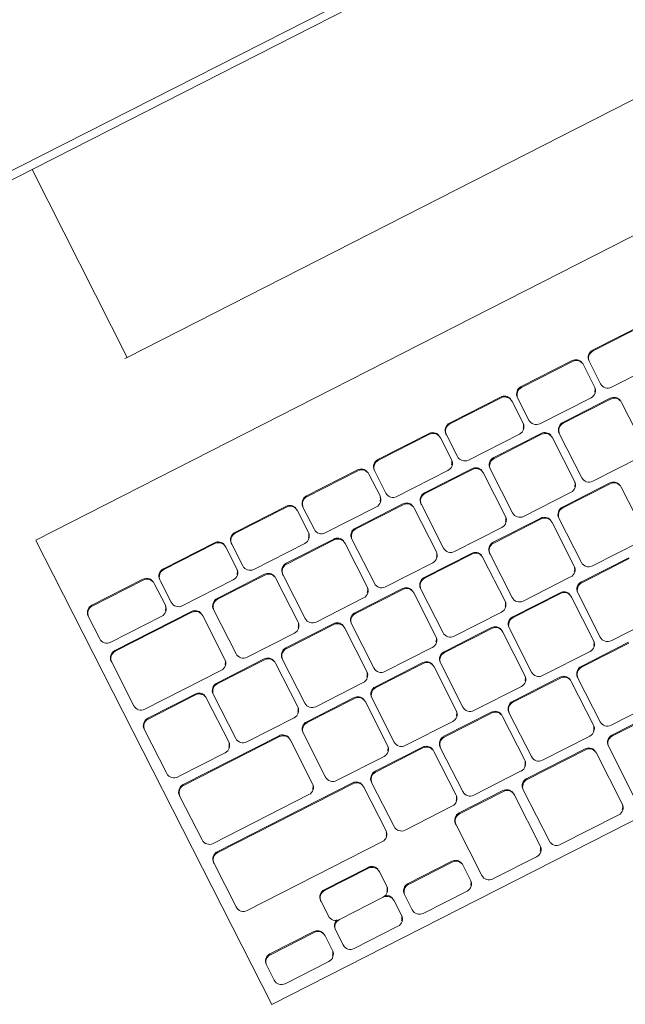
# Model space of a CAD drawing. Header units: millimetres. Extents: x 256092 to 341172, y 103077 to 145077.
# Tile 77 of 139: x 301669 to 301817, y 137651 to 137891. Entities that reach past the tile are written whole.
import ezdxf

# ---------------------------------------------------------------- set-up
doc = ezdxf.new("R2010")
doc.units = ezdxf.units.MM
doc.layers.add('I-FURN', color=62, linetype='Continuous', lineweight=9)
doc.layers.add('Q-SPCQ', color=250, linetype='Continuous', lineweight=9)

# ---------------------------------------------------------------- blocks, each defined once
blk = doc.blocks.new('Speciality-Electrical-Apple-iMac - Speciality-Electrical-Apple-iMac-V56-3_ k sisustuse plaan')
at = {"layer": 'Q-SPCQ'}
for p, q in [((-242.49, -34), (242.49, -34)), ((-242.49, -34), (242.49, -34)), ((242.49, -36), (-242.49, -36)), ((99.37, -87.44), (99.2, -36)), ((99.37, -87.44), (-99.37, -87.44)), ((100, -87.44), (99.37, -87.44)), ((139.5, -117.09), (-139.5, -117.09)), ((139.5, -117.19), (139.5, -126.7)), ((139.5, -126.7), (139.5, -244.34)), ((-16.81, -137.48), (-2.81, -137.48)), ((-2.81, -137.7), (-16.81, -137.7)), ((-0.81, -139.69), (-0.81, -139.47)), ((0.81, -139.47), (0.81, -139.69)), ((2.81, -137.48), (16.81, -137.48)), ((16.81, -137.7), (2.81, -137.7)), ((18.81, -139.69), (18.81, -139.47)), ((20.42, -139.47), (20.42, -139.69)), ((22.42, -137.48), (36.42, -137.48)), ((36.42, -137.7), (22.42, -137.7)), ((38.42, -139.69), (38.42, -139.47)), ((40.04, -139.47), (40.04, -139.69)), ((42.04, -137.48), (56.04, -137.48)), ((56.04, -137.7), (42.04, -137.7)), ((58.04, -139.69), (58.04, -139.47)), ((59.65, -139.47), (59.65, -139.69)), ((61.65, -137.48), (75.65, -137.48)), ((75.65, -137.7), (61.65, -137.7)), ((77.65, -139.69), (77.65, -139.47)), ((79.27, -139.47), (79.27, -139.69)), ((81.27, -137.48), (95.27, -137.48)), ((95.27, -137.7), (81.27, -137.7)), ((97.27, -139.69), (97.27, -139.47)), ((98.88, -139.47), (98.88, -139.69)), ((100.88, -137.48), (114.88, -137.48)), ((114.88, -137.7), (100.88, -137.7)), ((116.88, -139.69), (116.88, -139.47)), ((118.5, -139.47), (118.5, -139.69)), ((120.5, -137.48), (134.5, -137.48)), ((134.5, -137.7), (120.5, -137.7)), ((136.5, -139.69), (136.5, -139.47)), ((-0.81, -145.65), (-0.81, -139.69)), ((0.81, -139.69), (0.81, -145.65)), ((18.81, -145.65), (18.81, -139.69)), ((20.42, -139.69), (20.42, -145.65)), ((38.42, -145.65), (38.42, -139.69)), ((40.04, -139.69), (40.04, -145.65)), ((58.04, -145.65), (58.04, -139.69)), ((59.65, -139.69), (59.65, -145.65)), ((77.65, -145.65), (77.65, -139.69)), ((79.27, -139.69), (79.27, -145.65)), ((97.27, -145.65), (97.27, -139.69)), ((98.88, -139.69), (98.88, -145.65)), ((116.88, -145.65), (116.88, -139.69)), ((118.5, -139.69), (118.5, -145.65)), ((136.5, -145.65), (136.5, -139.69)), ((-16.81, -147.64), (-2.81, -147.64)), ((2.81, -147.64), (16.81, -147.64)), ((22.42, -147.64), (36.42, -147.64)), ((42.04, -147.64), (56.04, -147.64)), ((61.65, -147.64), (75.65, -147.64)), ((81.27, -147.64), (95.27, -147.64)), ((100.88, -147.64), (114.88, -147.64)), ((120.5, -147.64), (134.5, -147.64)), ((-1.31, -149.9), (11.69, -149.9)), ((11.69, -150.12), (-1.31, -150.12)), ((17.64, -149.9), (30.64, -149.9)), ((30.64, -150.12), (17.64, -150.12)), ((36.6, -149.9), (49.6, -149.9)), ((49.6, -150.12), (36.6, -150.12)), ((55.55, -149.9), (68.55, -149.9)), ((68.55, -150.12), (55.55, -150.12)), ((74.51, -149.9), (87.51, -149.9)), ((87.51, -150.12), (74.51, -150.12)), ((93.46, -149.9), (106.46, -149.9)), ((106.46, -150.12), (93.46, -150.12)), ((113.5, -149.9), (134.5, -149.9)), ((134.5, -150.12), (113.5, -150.12)), ((-3.31, -151.88), (-3.31, -152.11)), ((-3.31, -152.11), (-3.31, -164.03)), ((13.69, -152.11), (13.69, -151.88)), ((13.69, -164.03), (13.69, -152.11)), ((15.64, -151.88), (15.64, -152.11)), ((15.64, -152.11), (15.64, -164.03)), ((32.64, -152.11), (32.64, -151.88)), ((32.64, -164.03), (32.64, -152.11)), ((34.6, -151.88), (34.6, -152.11)), ((34.6, -152.11), (34.6, -164.03)), ((51.6, -152.11), (51.6, -151.88)), ((51.6, -164.03), (51.6, -152.11)), ((53.55, -151.88), (53.55, -152.11)), ((53.55, -152.11), (53.55, -164.03)), ((70.55, -152.11), (70.55, -151.88)), ((70.55, -164.03), (70.55, -152.11)), ((72.51, -151.88), (72.51, -152.11)), ((72.51, -152.11), (72.51, -164.03)), ((89.51, -152.11), (89.51, -151.88)), ((89.51, -164.03), (89.51, -152.11)), ((91.46, -151.88), (91.46, -152.11)), ((91.46, -152.11), (91.46, -164.03)), ((108.46, -152.11), (108.46, -151.88)), ((108.46, -164.03), (108.46, -152.11)), ((111.5, -151.88), (111.5, -152.11)), ((111.5, -152.11), (111.5, -164.03)), ((136.5, -152.11), (136.5, -151.88)), ((136.5, -164.03), (136.5, -152.11)), ((-1.31, -166.02), (11.69, -166.02)), ((8.16, -168.28), (21.16, -168.28)), ((17.64, -166.02), (30.64, -166.02)), ((27.12, -168.28), (40.12, -168.28)), ((36.6, -166.02), (49.6, -166.02)), ((46.07, -168.28), (59.07, -168.28)), ((55.55, -166.02), (68.55, -166.02)), ((65.03, -168.28), (78.03, -168.28)), ((74.51, -166.02), (87.51, -166.02)), ((83.98, -168.28), (96.98, -168.28)), ((93.46, -166.02), (106.46, -166.02)), ((102.92, -168.28), (115.92, -168.28)), ((113.5, -166.02), (134.5, -166.02)), ((121.83, -168.28), (134.83, -168.28)), ((6.16, -170.27), (6.16, -170.49)), ((6.16, -170.49), (6.16, -182.42)), ((21.16, -168.51), (8.16, -168.51)), ((23.16, -170.49), (23.16, -170.27)), ((23.16, -182.42), (23.16, -170.49)), ((25.12, -170.27), (25.12, -170.49)), ((25.12, -170.49), (25.12, -182.42)), ((40.12, -168.51), (27.12, -168.51)), ((42.12, -170.49), (42.12, -170.27)), ((42.12, -182.42), (42.12, -170.49)), ((44.07, -170.27), (44.07, -170.49)), ((44.07, -170.49), (44.07, -182.42)), ((59.07, -168.51), (46.07, -168.51)), ((61.07, -170.49), (61.07, -170.27)), ((61.07, -182.42), (61.07, -170.49)), ((63.03, -170.27), (63.03, -170.49)), ((63.03, -170.49), (63.03, -182.42)), ((78.03, -168.51), (65.03, -168.51)), ((80.03, -170.49), (80.03, -170.27)), ((80.03, -182.42), (80.03, -170.49)), ((81.98, -170.27), (81.98, -170.49)), ((81.98, -170.49), (81.98, -182.42)), ((96.98, -168.51), (83.98, -168.51)), ((98.98, -170.49), (98.98, -170.27)), ((98.98, -182.42), (98.98, -170.49)), ((100.92, -170.27), (100.92, -170.49)), ((100.92, -170.49), (100.92, -182.42)), ((115.92, -168.51), (102.92, -168.51)), ((117.92, -170.49), (117.92, -170.27)), ((117.92, -182.42), (117.92, -170.49)), ((119.83, -170.27), (119.83, -170.49)), ((119.83, -170.49), (119.83, -182.42)), ((134.83, -168.51), (121.83, -168.51)), ((136.83, -170.49), (136.83, -170.27)), ((136.83, -182.42), (136.83, -170.49)), ((8.16, -184.4), (21.16, -184.4)), ((27.12, -184.4), (40.12, -184.4)), ((46.07, -184.4), (59.07, -184.4)), ((65.03, -184.4), (78.03, -184.4)), ((83.98, -184.4), (96.98, -184.4)), ((102.92, -184.4), (115.92, -184.4)), ((121.83, -184.4), (134.83, -184.4)), ((12.33, -186.66), (25.33, -186.66)), ((25.33, -186.89), (12.33, -186.89)), ((31.15, -186.66), (44.15, -186.66)), ((44.15, -186.89), (31.15, -186.89)), ((49.98, -186.66), (62.98, -186.66)), ((62.98, -186.89), (49.98, -186.89)), ((68.8, -186.66), (81.8, -186.66)), ((81.8, -186.89), (68.8, -186.89)), ((87.63, -186.66), (100.63, -186.66)), ((100.63, -186.89), (87.63, -186.89)), ((108.21, -186.66), (134.5, -186.66)), ((134.5, -186.89), (108.21, -186.89)), ((27.33, -188.87), (27.33, -188.65)), ((27.33, -200.8), (27.33, -188.87)), ((29.15, -188.65), (29.15, -188.87)), ((29.15, -188.87), (29.15, -200.8)), ((46.15, -188.87), (46.15, -188.65)), ((46.15, -200.8), (46.15, -188.87)), ((47.98, -188.65), (47.98, -188.87)), ((47.98, -188.87), (47.98, -200.8)), ((64.98, -188.87), (64.98, -188.65)), ((64.98, -200.8), (64.98, -188.87)), ((66.8, -188.65), (66.8, -188.87)), ((66.8, -188.87), (66.8, -200.8)), ((83.8, -188.87), (83.8, -188.65)), ((83.8, -200.8), (83.8, -188.87)), ((85.63, -188.65), (85.63, -188.87)), ((85.63, -188.87), (85.63, -200.8)), ((102.63, -188.87), (102.63, -188.65)), ((102.63, -200.8), (102.63, -188.87)), ((106.21, -188.65), (106.21, -188.87)), ((106.21, -188.87), (106.21, -200.8)), ((136.5, -188.87), (136.5, -188.65)), ((136.5, -200.8), (136.5, -188.87)), ((12.33, -202.78), (25.33, -202.78)), ((31.15, -202.78), (44.15, -202.78)), ((49.98, -202.78), (62.98, -202.78)), ((68.8, -202.78), (81.8, -202.78)), ((87.63, -202.78), (100.63, -202.78)), ((108.21, -202.78), (134.5, -202.78)), ((21.74, -205.04), (34.74, -205.04)), ((34.74, -205.27), (21.74, -205.27)), ((40.56, -205.04), (53.56, -205.04)), ((53.56, -205.27), (40.56, -205.27)), ((59.39, -205.04), (72.39, -205.04)), ((72.39, -205.27), (59.39, -205.27)), ((78.22, -205.04), (91.22, -205.04)), ((91.22, -205.27), (78.22, -205.27)), ((97.43, -205.04), (134.5, -205.04)), ((134.5, -205.27), (97.43, -205.27)), ((36.74, -207.25), (36.74, -207.03)), ((36.74, -219.18), (36.74, -207.25)), ((38.56, -207.03), (38.56, -207.25)), ((38.56, -207.25), (38.56, -219.18)), ((55.56, -207.25), (55.56, -207.03)), ((55.56, -219.18), (55.56, -207.25)), ((57.39, -207.03), (57.39, -207.25)), ((57.39, -207.25), (57.39, -219.18)), ((74.39, -207.25), (74.39, -207.03)), ((74.39, -219.18), (74.39, -207.25)), ((76.22, -207.03), (76.22, -207.25)), ((76.22, -207.25), (76.22, -219.18)), ((93.22, -207.25), (93.22, -207.03)), ((93.22, -219.18), (93.22, -207.25)), ((95.43, -207.03), (95.43, -207.25)), ((95.43, -207.25), (95.43, -219.18)), ((136.5, -207.25), (136.5, -207.03)), ((136.5, -219.18), (136.5, -207.25)), ((21.74, -221.16), (34.74, -221.16)), ((40.56, -221.16), (53.56, -221.16)), ((59.39, -221.16), (72.39, -221.16)), ((78.22, -221.16), (91.22, -221.16)), ((97.43, -221.16), (134.5, -221.16)), ((-52.67, -223.42), (35.65, -223.42)), ((35.65, -223.65), (-52.67, -223.65)), ((43.03, -223.42), (59.03, -223.42)), ((59.03, -223.65), (43.03, -223.65)), ((65.53, -223.42), (77.53, -223.42)), ((77.53, -223.65), (65.53, -223.65)), ((37.65, -225.64), (37.65, -225.41)), ((37.65, -239.55), (37.65, -225.64)), ((41.03, -225.41), (41.03, -225.64)), ((41.03, -225.64), (41.03, -239.55)), ((61.03, -225.64), (61.03, -225.41)), ((61.03, -239.55), (61.03, -225.64)), ((63.53, -225.41), (63.53, -225.64)), ((63.53, -225.64), (63.53, -239.55)), ((79.53, -225.64), (79.53, -225.41)), ((79.53, -239.55), (79.53, -225.64)), ((103.42, -225.17), (115.42, -225.17)), ((115.42, -225.4), (103.42, -225.4)), ((101.42, -227.16), (101.42, -227.39)), ((101.42, -227.39), (101.42, -231.36)), ((117.42, -227.39), (117.42, -227.16)), ((117.42, -231.36), (117.42, -227.39)), ((84.48, -233.12), (96.48, -233.12)), ((122.35, -233.12), (134.35, -233.12)), ((82.48, -235.11), (82.48, -235.33)), ((82.48, -235.33), (82.48, -239.31)), ((96.48, -233.35), (84.48, -233.35)), ((98.48, -235.33), (98.48, -235.11)), ((98.48, -239.31), (98.48, -235.33)), ((101.42, -235.11), (101.42, -235.33)), ((101.42, -235.33), (101.42, -239.31)), ((103.42, -233.35), (115.42, -233.35)), ((115.42, -233.35), (103.42, -233.35)), ((117.42, -235.33), (117.42, -235.11)), ((117.42, -239.31), (117.42, -235.33)), ((120.35, -235.11), (120.35, -235.33)), ((120.35, -235.33), (120.35, -239.31)), ((134.35, -233.35), (122.35, -233.35)), ((136.35, -235.33), (136.35, -235.11)), ((136.35, -239.31), (136.35, -235.33)), ((43.03, -241.53), (59.03, -241.53)), ((65.53, -241.53), (77.53, -241.53)), ((84.48, -241.3), (96.48, -241.3)), ((103.42, -241.3), (115.42, -241.3)), ((122.35, -241.3), (134.35, -241.3)), ((139.5, -244.34), (-139.5, -244.34))]:
    blk.add_line(p, q, dxfattribs=at)
for centre, major_axis, start_param, end_param in [((-2.81, -139.47), (2, 0), 0, 1.570796), ((-2.81, -139.69), (-2, 0), 3.141593, 4.712389), ((2.81, -139.69), (-2, 0), 4.712389, 6.283185), ((2.81, -139.47), (2, 0), 1.570796, 2.879793), ((16.81, -139.47), (-2, 0), 3.141593, 4.712389), ((16.81, -139.69), (2, 0), 0, 1.570796), ((22.42, -139.69), (2, 0), 1.570796, 3.141593), ((22.42, -139.47), (2, 0), 1.570796, 2.879793), ((36.42, -139.47), (-2, 0), 3.141593, 4.712389), ((36.42, -139.69), (2, 0), 0, 1.570796), ((42.04, -139.69), (2, 0), 1.570796, 3.141593), ((42.04, -139.47), (2, 0), 1.570796, 2.879793), ((56.04, -139.47), (2, 0), 0, 1.570796), ((56.04, -139.69), (-2, 0), 3.141593, 4.712389), ((61.65, -139.69), (2, 0), 1.570796, 3.141593), ((61.65, -139.47), (2, 0), 1.570796, 2.879793), ((75.65, -139.47), (-2, 0), 3.141593, 4.712389), ((75.65, -139.69), (-2, 0), 3.141593, 4.712389), ((81.27, -139.69), (2, 0), 1.570796, 3.141593), ((81.27, -139.47), (2, 0), 1.570796, 2.879793), ((95.27, -139.47), (2, 0), 0, 1.570796), ((95.27, -139.69), (2, 0), 0, 1.570796), ((100.88, -139.69), (2, 0), 1.570796, 3.141593), ((100.88, -139.47), (2, 0), 1.570796, 2.879793), ((114.88, -139.47), (2, 0), 0, 1.570796), ((114.88, -139.69), (-2, 0), 3.141593, 4.712389), ((120.5, -139.69), (2, 0), 1.570796, 3.141593), ((120.5, -139.47), (2, 0), 1.570796, 2.879793), ((134.5, -139.47), (-2, 0), 3.141593, 4.712389), ((134.5, -139.69), (2, 0), 0, 1.570796), ((-2.81, -145.65), (-2, 0), 1.570796, 3.141593), ((2.81, -145.65), (-2, 0), 0, 1.570796), ((2.81, -145.43), (2, 0), 3.403392, 3.926991), ((16.81, -145.65), (-2, 0), 1.570796, 3.141593), ((22.42, -145.65), (2, 0), 3.141593, 4.712389), ((22.42, -145.43), (2, 0), 3.403392, 3.926991), ((36.42, -145.65), (-2, 0), 1.570796, 3.141593), ((42.04, -145.65), (-2, 0), 0, 1.570796), ((42.04, -145.43), (2, 0), 3.403392, 3.926991), ((56.04, -145.65), (2, 0), 4.712389, 6.283185), ((61.65, -145.65), (-2, 0), 0, 1.570796), ((61.65, -145.43), (2, 0), 3.403392, 3.926991), ((75.65, -145.65), (-2, 0), 1.570796, 3.141593), ((81.27, -145.65), (2, 0), 3.141593, 4.712389), ((81.27, -145.43), (2, 0), 3.403392, 3.926991), ((95.27, -145.65), (2, 0), 4.712389, 6.283185), ((100.88, -145.65), (-2, 0), 0, 1.570796), ((100.88, -145.43), (2, 0), 3.403392, 3.926991), ((114.88, -145.65), (-2, 0), 1.570796, 3.141593), ((120.5, -145.65), (2, 0), 3.141593, 4.712389), ((120.5, -145.43), (2, 0), 3.403392, 3.926991), ((134.5, -145.65), (-2, 0), 1.570796, 3.141593), ((-1.31, -152.11), (-2, 0), 4.712389, 6.283185), ((-1.31, -151.88), (2, 0), 1.570796, 2.879793), ((11.69, -151.88), (2, 0), 0, 1.570796), ((11.69, -152.11), (-2, 0), 3.141593, 4.712389), ((17.64, -152.11), (2, 0), 1.570796, 3.141593), ((17.64, -151.88), (2, 0), 1.570796, 2.879793), ((30.64, -151.88), (-2, 0), 3.141593, 4.712389), ((30.64, -152.11), (2, 0), 0, 1.570796), ((36.6, -152.11), (2, 0), 1.570796, 3.141593), ((36.6, -151.88), (2, 0), 1.570796, 2.879793), ((49.6, -151.88), (-2, 0), 3.141593, 4.712389), ((49.6, -152.11), (2, 0), 0, 1.570796), ((55.55, -152.11), (2, 0), 1.570796, 3.141593), ((55.55, -151.88), (2, 0), 1.570796, 2.879793), ((68.55, -151.88), (2, 0), 0, 1.570796), ((68.55, -152.11), (-2, 0), 3.141593, 4.712389), ((74.51, -152.11), (2, 0), 1.570796, 3.141593), ((74.51, -151.88), (2, 0), 1.570796, 2.879793), ((87.51, -151.88), (2, 0), 0, 1.570796), ((87.51, -152.11), (-2, 0), 3.141593, 4.712389), ((93.46, -152.11), (2, 0), 1.570796, 3.141593), ((93.46, -151.88), (2, 0), 1.570796, 2.879793), ((106.46, -151.88), (2, 0), 0, 1.570796), ((106.46, -152.11), (-2, 0), 3.141593, 4.712389), ((113.5, -152.11), (2, 0), 1.570796, 3.141593), ((113.5, -151.88), (2, 0), 1.570796, 2.879793), ((134.5, -151.88), (2, 0), 0, 1.570796), ((134.5, -152.11), (2, 0), 0, 1.570796), ((11.69, -164.03), (2, 0), 4.712389, 6.283185), ((17.64, -164.03), (-2, 0), 0, 1.570796), ((17.64, -163.81), (2, 0), 3.403392, 3.926991), ((30.64, -164.03), (2, 0), 4.712389, 6.283185), ((36.6, -164.03), (-2, 0), 0, 1.570796), ((36.6, -163.81), (2, 0), 3.403392, 3.926991), ((49.6, -164.03), (2, 0), 4.712389, 6.283185), ((55.55, -164.03), (-2, 0), 0, 1.570796), ((55.55, -163.81), (2, 0), 3.403392, 3.926991), ((68.55, -164.03), (2, 0), 4.712389, 6.283185), ((74.51, -164.03), (-2, 0), 0, 1.570796), ((74.51, -163.81), (2, 0), 3.403392, 3.926991), ((87.51, -164.03), (2, 0), 4.712389, 6.283185), ((93.46, -164.03), (-2, 0), 0, 1.570796), ((93.46, -163.81), (2, 0), 3.403392, 3.926991), ((106.46, -164.03), (2, 0), 4.712389, 6.283185), ((113.5, -164.03), (-2, 0), 0, 1.570796), ((113.5, -163.81), (2, 0), 3.403392, 3.926991), ((134.5, -164.03), (2, 0), 4.712389, 6.283185), ((8.16, -170.27), (2, 0), 1.570796, 2.879793), ((21.16, -170.27), (-2, 0), 3.141593, 4.712389), ((27.12, -170.27), (2, 0), 1.570796, 2.879793), ((40.12, -170.27), (-2, 0), 3.141593, 4.712389), ((46.07, -170.27), (2, 0), 1.570796, 2.879793), ((59.07, -170.27), (-2, 0), 3.141593, 4.712389), ((65.03, -170.27), (2, 0), 1.570796, 2.879793), ((78.03, -170.27), (-2, 0), 3.141593, 4.712389), ((83.98, -170.27), (2, 0), 1.570796, 2.879793), ((96.98, -170.27), (-2, 0), 3.141593, 4.712389), ((102.92, -170.27), (2, 0), 1.570796, 2.879793), ((115.92, -170.27), (-2, 0), 3.141593, 4.712389), ((121.83, -170.27), (2, 0), 1.570796, 2.879793), ((134.83, -170.27), (2, 0), 0, 1.570796), ((8.16, -170.49), (-2, 0), 4.712389, 6.283185), ((21.16, -170.49), (2, 0), 0, 1.570796), ((27.12, -170.49), (2, 0), 1.570796, 3.141593), ((40.12, -170.49), (2, 0), 0, 1.570796), ((46.07, -170.49), (2, 0), 1.570796, 3.141593), ((59.07, -170.49), (2, 0), 0, 1.570796), ((65.03, -170.49), (2, 0), 1.570796, 3.141593), ((78.03, -170.49), (2, 0), 0, 1.570796), ((83.98, -170.49), (2, 0), 1.570796, 3.141593), ((96.98, -170.49), (2, 0), 0, 1.570796), ((102.92, -170.49), (2, 0), 1.570796, 3.141593), ((115.92, -170.49), (2, 0), 0, 1.570796), ((121.83, -170.49), (2, 0), 1.570796, 3.141593), ((134.83, -170.49), (2, 0), 0, 1.570796), ((21.16, -182.42), (2, 0), 4.712389, 6.283185), ((27.12, -182.42), (-2, 0), 0, 1.570796), ((27.12, -182.19), (2, 0), 3.403392, 3.926991), ((40.12, -182.42), (2, 0), 4.712389, 6.283185), ((46.07, -182.42), (-2, 0), 0, 1.570796), ((46.07, -182.19), (2, 0), 3.403392, 3.926991), ((59.07, -182.42), (2, 0), 4.712389, 6.283185), ((65.03, -182.42), (-2, 0), 0, 1.570796), ((65.03, -182.19), (2, 0), 3.403392, 3.926991), ((78.03, -182.42), (2, 0), 4.712389, 6.283185), ((83.98, -182.42), (-2, 0), 0, 1.570796), ((83.98, -182.19), (2, 0), 3.403392, 3.926991), ((96.98, -182.42), (2, 0), 4.712389, 6.283185), ((102.92, -182.42), (-2, 0), 0, 1.570796), ((102.92, -182.19), (2, 0), 3.403392, 3.926991), ((115.92, -182.42), (2, 0), 4.712389, 6.283185), ((121.83, -182.42), (-2, 0), 0, 1.570796), ((121.83, -182.19), (2, 0), 3.403392, 3.926991), ((134.83, -182.42), (2, 0), 4.712389, 6.283185), ((25.33, -188.65), (-2, 0), 3.141593, 4.712389), ((25.33, -188.87), (2, 0), 0, 1.570796), ((31.15, -188.87), (2, 0), 1.570796, 3.141593), ((31.15, -188.65), (2, 0), 1.570796, 2.879793), ((44.15, -188.65), (-2, 0), 3.141593, 4.712389), ((44.15, -188.87), (2, 0), 0, 1.570796), ((49.98, -188.87), (2, 0), 1.570796, 3.141593), ((49.98, -188.65), (2, 0), 1.570796, 2.879793), ((62.98, -188.65), (-2, 0), 3.141593, 4.712389), ((62.98, -188.87), (2, 0), 0, 1.570796), ((68.8, -188.87), (2, 0), 1.570796, 3.141593), ((68.8, -188.65), (2, 0), 1.570796, 2.879793), ((81.8, -188.65), (-2, 0), 3.141593, 4.712389), ((81.8, -188.87), (2, 0), 0, 1.570796), ((87.63, -188.87), (2, 0), 1.570796, 3.141593), ((87.63, -188.65), (2, 0), 1.570796, 2.879793), ((100.63, -188.65), (-2, 0), 3.141593, 4.712389), ((100.63, -188.87), (2, 0), 0, 1.570796), ((108.21, -188.87), (2, 0), 1.570796, 3.141593), ((108.21, -188.65), (2, 0), 1.570796, 2.879793), ((134.5, -188.65), (2, 0), 0, 1.570796), ((134.5, -188.87), (2, 0), 0, 1.570796), ((25.33, -200.8), (2, 0), 4.712389, 6.283185), ((31.15, -200.8), (-2, 0), 0, 1.570796), ((31.15, -200.57), (2, 0), 3.403392, 3.926991), ((44.15, -200.8), (2, 0), 4.712389, 6.283185), ((49.98, -200.8), (-2, 0), 0, 1.570796), ((49.98, -200.57), (2, 0), 3.403392, 3.926991), ((62.98, -200.8), (2, 0), 4.712389, 6.283185), ((68.8, -200.8), (-2, 0), 0, 1.570796), ((68.8, -200.57), (2, 0), 3.403392, 3.926991), ((81.8, -200.8), (2, 0), 4.712389, 6.283185), ((87.63, -200.8), (-2, 0), 0, 1.570796), ((87.63, -200.57), (2, 0), 3.403392, 3.926991), ((100.63, -200.8), (2, 0), 4.712389, 6.283185), ((108.21, -200.8), (-2, 0), 0, 1.570796), ((108.21, -200.57), (2, 0), 3.403392, 3.926991), ((134.5, -200.8), (2, 0), 4.712389, 6.283185), ((34.74, -207.03), (-2, 0), 3.141593, 4.712389), ((34.74, -207.25), (2, 0), 0, 1.570796), ((40.56, -207.25), (2, 0), 1.570796, 3.141593), ((40.56, -207.03), (2, 0), 1.570796, 2.879793), ((53.56, -207.03), (-2, 0), 3.141593, 4.712389), ((53.56, -207.25), (2, 0), 0, 1.570796), ((59.39, -207.25), (2, 0), 1.570796, 3.141593), ((59.39, -207.03), (2, 0), 1.570796, 2.879793), ((72.39, -207.03), (-2, 0), 3.141593, 4.712389), ((72.39, -207.25), (2, 0), 0, 1.570796), ((78.22, -207.25), (2, 0), 1.570796, 3.141593), ((78.22, -207.03), (2, 0), 1.570796, 2.879793), ((91.22, -207.03), (-2, 0), 3.141593, 4.712389), ((91.22, -207.25), (2, 0), 0, 1.570796), ((97.43, -207.25), (-2, 0), 4.712389, 6.283185), ((97.43, -207.03), (2, 0), 1.570796, 2.879793), ((134.5, -207.03), (2, 0), 0, 1.570796), ((134.5, -207.25), (2, 0), 0, 1.570796), ((34.74, -219.18), (2, 0), 4.712389, 6.283185), ((40.56, -219.18), (-2, 0), 0, 1.570796), ((40.56, -218.95), (2, 0), 3.403392, 3.926991), ((53.56, -219.18), (2, 0), 4.712389, 6.283185), ((59.39, -219.18), (-2, 0), 0, 1.570796), ((59.39, -218.95), (2, 0), 3.403392, 3.926991), ((72.39, -219.18), (2, 0), 4.712389, 6.283185), ((78.22, -219.18), (-2, 0), 0, 1.570796), ((78.22, -218.95), (2, 0), 3.403392, 3.926991), ((91.22, -219.18), (2, 0), 4.712389, 6.283185), ((97.43, -219.18), (2, 0), 3.141593, 4.712389), ((97.43, -218.95), (2, 0), 3.403392, 3.926991), ((134.5, -219.18), (2, 0), 4.712389, 6.283185), ((35.65, -225.41), (-2, 0), 3.141593, 4.712389), ((35.65, -225.64), (2, 0), 0, 1.570796), ((43.03, -225.64), (2, 0), 1.570796, 3.141593), ((43.03, -225.41), (2, 0), 1.570796, 2.879793), ((59.03, -225.41), (-2, 0), 3.141593, 4.712389), ((59.03, -225.64), (2, 0), 0, 1.570796), ((65.53, -225.64), (-2, 0), 4.712389, 6.283185), ((65.53, -225.41), (2, 0), 1.570796, 2.879793), ((77.53, -225.41), (2, 0), 0, 1.570796), ((77.53, -225.64), (2, 0), 0, 1.570796), ((103.42, -227.39), (2, 0), 1.570796, 3.141593), ((103.42, -227.16), (2, 0), 1.570796, 2.879793), ((115.42, -227.16), (2, 0), 0, 1.570796), ((115.42, -227.39), (-2, 0), 3.141593, 4.712389), ((84.48, -235.11), (2, 0), 1.570796, 2.879793), ((96.48, -235.11), (2, 0), 0, 1.570796), ((103.42, -231.36), (-2, 0), 0, 1.570796), ((103.42, -231.13), (2, 0), 3.403392, 3.926991), ((103.42, -235.11), (2, 0), 1.832596, 2.879793), ((115.42, -231.36), (2, 0), 4.712389, 6.283185), ((115.42, -235.11), (2, 0), 0.785398, 1.308997), ((122.35, -235.11), (2, 0), 1.570796, 2.879793), ((134.35, -235.11), (2, 0), 0, 1.570796), ((84.48, -235.33), (-2, 0), 4.712389, 6.283185), ((96.48, -235.33), (2, 0), 0, 1.570796), ((103.42, -235.33), (2, 0), 1.570796, 3.141593), ((115.42, -235.33), (-2, 0), 3.141593, 4.712389), ((115.42, -235.11), (2, 0), 0, 0.784705), ((122.35, -235.33), (2, 0), 1.570796, 3.141593), ((134.35, -235.33), (-2, 0), 3.141593, 4.712389), ((43.03, -239.55), (-2, 0), 0, 1.570796), ((43.03, -239.32), (2, 0), 3.403392, 3.926991), ((59.03, -239.55), (2, 0), 4.712389, 6.283185), ((65.53, -239.55), (2, 0), 3.141593, 4.712389), ((65.53, -239.32), (2, 0), 3.403392, 3.926991), ((77.53, -239.55), (2, 0), 4.712389, 6.283185), ((84.48, -239.31), (2, 0), 3.141593, 4.712389), ((84.48, -239.08), (2, 0), 3.403392, 3.926991), ((96.48, -239.31), (2, 0), 4.712389, 6.283185), ((103.42, -239.31), (-2, 0), 0, 1.570796), ((103.42, -239.08), (2, 0), 3.403392, 3.926991), ((115.42, -239.31), (2, 0), 4.712389, 6.283185), ((122.35, -239.31), (-2, 0), 0, 1.570796), ((122.35, -239.08), (2, 0), 3.403392, 3.926991), ((134.35, -239.31), (2, 0), 4.712389, 6.283185)]:
    blk.add_ellipse(centre, major_axis=major_axis, ratio=0.993572, start_param=start_param, end_param=end_param, dxfattribs=at)
blk.add_open_spline([(-251.45, 1.17), (-243.56, 2.98), (-227.73, 6.44), (-203.87, 11.11), (-179.88, 15.26), (-155.73, 18.91), (-131.37, 22.05), (-110.81, 24.24), (-96.23, 25.55), (-87.83, 26.23), (-81.46, 26.71), (-75.06, 27.16), (-68.62, 27.57), (-62.12, 27.95), (-55.53, 28.3), (-48.86, 28.61), (-42.12, 28.88), (-35.3, 29.12), (-28.41, 29.31), (-21.4, 29.47), (-14.28, 29.58), (-7.12, 29.65), (0, 29.67), (7.12, 29.65), (14.29, 29.58), (21.41, 29.47), (28.43, 29.31), (35.32, 29.12), (42.13, 28.88), (48.87, 28.61), (55.53, 28.3), (62.12, 27.95), (68.62, 27.57), (75.06, 27.16), (81.46, 26.71), (87.83, 26.23), (96.23, 25.55), (110.82, 24.24), (131.37, 22.05), (155.73, 18.91), (179.88, 15.26), (203.87, 11.11), (227.73, 6.44), (243.56, 2.98), (251.45, 1.17)], degree=3, knots=[0, 0, 0, 0, 0.05, 0.1, 0.15, 0.2, 0.25, 0.3, 0.325, 0.3375, 0.35, 0.3625, 0.375, 0.3875, 0.4, 0.4125, 0.425, 0.4375, 0.45, 0.4625, 0.475, 0.4875, 0.5, 0.5125, 0.525, 0.5375, 0.55, 0.5625, 0.575, 0.5875, 0.6, 0.6125, 0.625, 0.6375, 0.65, 0.6625, 0.675, 0.7, 0.75, 0.8, 0.85, 0.9, 0.95, 1, 1, 1, 1], dxfattribs=at)

msp = doc.modelspace()

# ---------------------------------------------------------------- block references
at = {"layer": 'I-FURN', "xscale": -1, "rotation": 26.97949682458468}
msp.add_blockref('Speciality-Electrical-Apple-iMac - Speciality-Electrical-Apple-iMac-V56-3_ k sisustuse plaan', (301744.59, 137931.56), dxfattribs=at)

doc.saveas('drawing.dxf')
